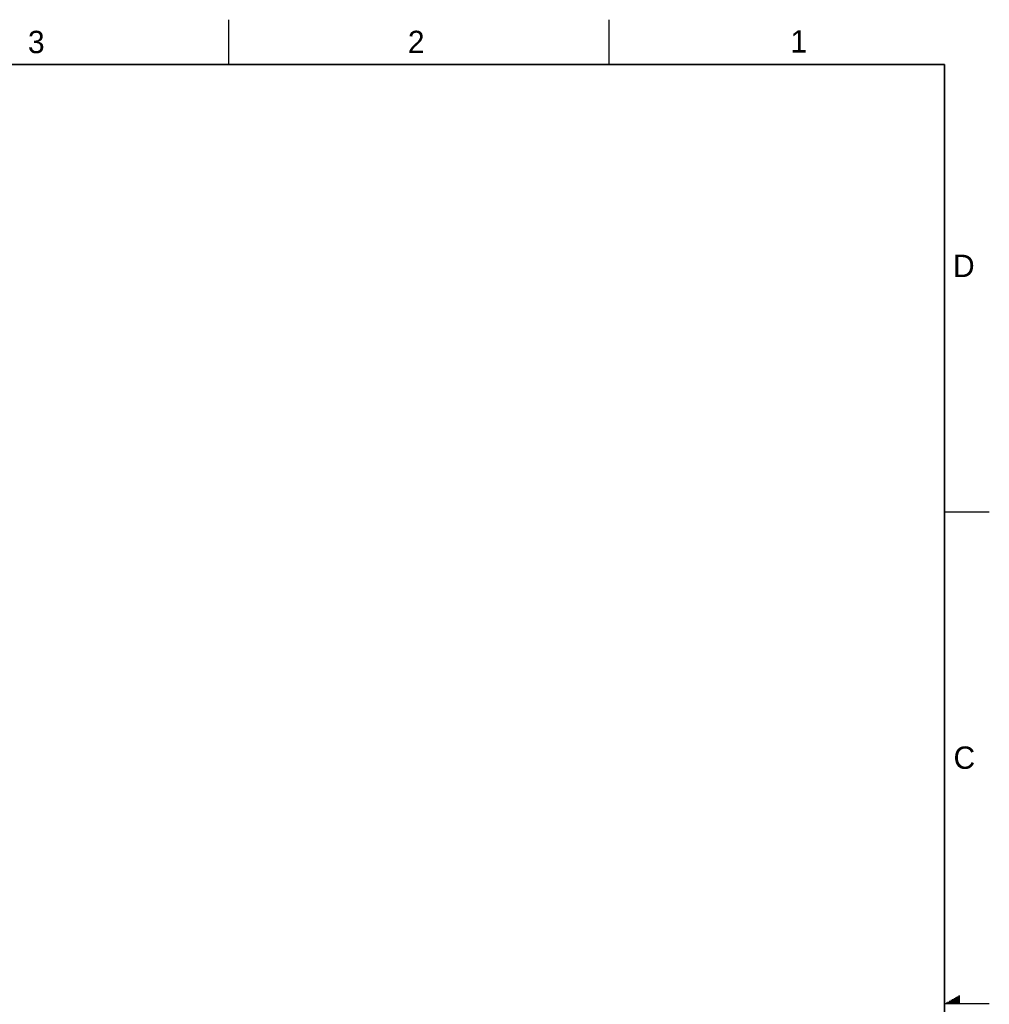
# Model space of a CAD drawing. Header units: inches. Extents: x 0 to 34, y 0 to 22.
# Tile 13 of 13: x 23.2 to 34, y 11 to 22. Entities that reach past the tile are written whole.
import ezdxf

# ---------------------------------------------------------------- set-up
doc = ezdxf.new("R2010")
doc.units = ezdxf.units.IN
doc.header["$LTSCALE"] = 1.87
doc.header["$MEASUREMENT"] = 0
doc.layers.get('0').update_dxf_attribs({"linetype": 'CONTINUOUS'})
doc.styles.add('TEXTSTYLE_2', font='txt')

msp = doc.modelspace()

# ---------------------------------------------------------------- linework, layer by layer
at = {"color": 2, "linetype": 'CONTINUOUS'}
for p, q in [((25.5, 22), (25.5, 21.5)), ((29.75, 22), (29.75, 21.5)), ((33.5, 16.5), (34, 16.5)), ((33.5173, 11.01), (33.6697, 11.01)), ((33.5347, 11.02), (33.6697, 11.02)), ((33.552, 11.03), (33.6697, 11.03)), ((33.5693, 11.04), (33.6697, 11.04)), ((33.5866, 11.05), (33.6697, 11.05)), ((33.6039, 11.06), (33.6697, 11.06)), ((33.6213, 11.07), (33.6697, 11.07)), ((33.6386, 11.08), (33.6697, 11.08)), ((33.6559, 11.09), (33.6697, 11.09)), ((34, 11), (33.5, 11))]:
    msp.add_line(p, q, dxfattribs=at)
at = {"color": 7, "linetype": 'CONTINUOUS', "const_width": 0.02}
for points in [[(33.5, 21.5), (0.5, 21.5)], [(33.5, 0.5), (33.5, 21.5)]]:
    msp.add_lwpolyline(points, dxfattribs=at)

# ---------------------------------------------------------------- texts
at = {"color": 2, "linetype": 'CONTINUOUS', "char_height": 0.25, "width": 0.25, "attachment_point": 1, "line_spacing_factor": 0.9, "style": 'TEXTSTYLE_2'}
for s, insert in [('3', (23.257, 21.8759)), ('2', (27.5025, 21.8762)), ('1', (31.7781, 21.8826)), ('D', (33.5947, 19.3736)), ('C', (33.6004, 13.8767))]:
    msp.add_mtext(s, dxfattribs=dict(at, insert=insert))

doc.saveas('drawing.dxf')
